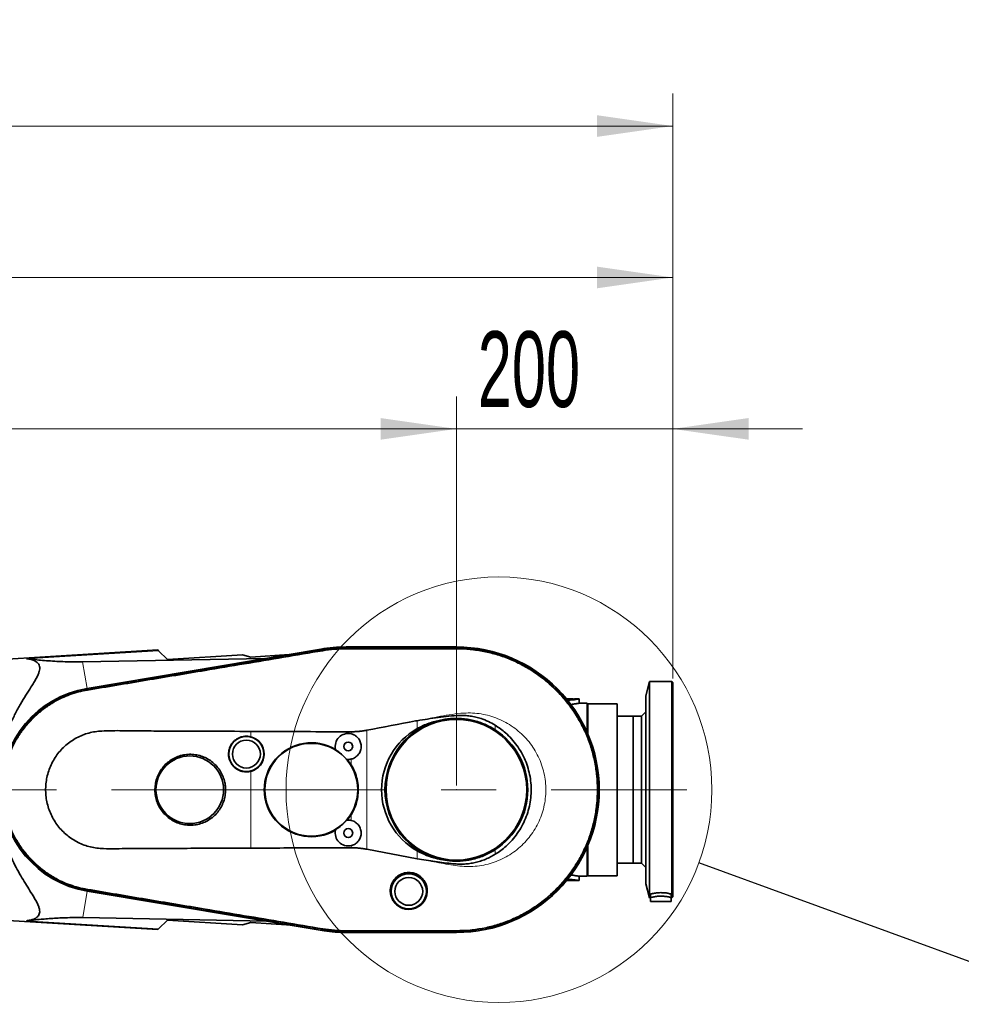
# Model space of a CAD drawing. Header units: millimetres. Extents: x 0 to 12118, y 0 to 8400.
# Tile 103 of 128: x 7864 to 8734, y 5270 to 6181. Entities that reach past the tile are written whole.
import ezdxf

# ---------------------------------------------------------------- set-up
doc = ezdxf.new("R2010")
doc.units = ezdxf.units.MM
doc.header["$LTSCALE"] = 20
doc.header["$PDSIZE"] = -1
doc.linetypes.add('CENTERX2', pattern=[20.32, 12.7, -2.54, 2.54, -2.54])
doc.styles.add('SLDTEXTSTYLE0', font='TXT', dxfattribs={"width": 0.605})
doc.dimstyles.new('SLDDIMSTYLE0', dxfattribs={"dimtxt": 70, "dimasz": 70, "dimexe": 0, "dimexo": 0.0625, "dimgap": 17.5, "dimtad": 1, "dimdec": 0, "dimrnd": 1e-09, "dimzin": 12, "dimdsep": 46, "dimtxsty": 'SLDTEXTSTYLE0', "dimsah": 1, "dimcen": 0.09, "dimadec": 0, "dimazin": 3, "dimtfac": 1, "dimtofl": 0, "dimtmove": 0, "dimatfit": 3, "dimfxl": 1, "dimfrac": 2, "dimtolj": 1, "dimtzin": 12, "dimarcsym": 0})
doc.dimstyles.new('SLDDIMSTYLE1', dxfattribs={"dimtxt": 70, "dimasz": 70, "dimexe": 0, "dimexo": 0.0625, "dimgap": 17.5, "dimtad": 1, "dimdec": 1, "dimrnd": 1e-09, "dimzin": 12, "dimdsep": 46, "dimtxsty": 'SLDTEXTSTYLE0', "dimsah": 1, "dimcen": 0.09, "dimadec": 0, "dimazin": 3, "dimtfac": 1, "dimtmove": 0, "dimatfit": 0, "dimfxl": 1, "dimfrac": 2, "dimtolj": 1, "dimtzin": 12, "dimarcsym": 0})
doc.dimstyles.new('SLDDIMSTYLE2', dxfattribs={"dimtxt": 70, "dimasz": 70, "dimexe": 0, "dimexo": 0.0625, "dimgap": 17.5, "dimtad": 1, "dimdec": 1, "dimrnd": 1e-09, "dimzin": 12, "dimdsep": 46, "dimtxsty": 'SLDTEXTSTYLE0', "dimsah": 1, "dimcen": 0.09, "dimadec": 0, "dimazin": 3, "dimtfac": 1, "dimtofl": 0, "dimtmove": 0, "dimatfit": 3, "dimfxl": 1, "dimfrac": 2, "dimtolj": 1, "dimtzin": 12, "dimarcsym": 0})
doc.dimstyles.new('SLDDIMSTYLE5', dxfattribs={"dimtxt": 0.18, "dimasz": 70, "dimexe": 0, "dimexo": 0.0625, "dimgap": 0, "dimtad": 0, "dimtih": 1, "dimtoh": 1, "dimdec": 0, "dimrnd": 1e-09, "dimzin": 0, "dimdsep": 46, "dimtxsty": 'Standard', "dimblk1": 'NONE', "dimblk2": 'NONE', "dimsah": 1, "dimcen": 0.09, "dimadec": 0, "dimazin": 0, "dimtfac": 70, "dimtdec": 0, "dimtofl": 0, "dimtmove": 0, "dimatfit": 3, "dimldrblk": 'NONE', "dimfxl": 1, "dimfrac": 2, "dimtolj": 1, "dimtzin": 0, "dimarcsym": 0})

# ---------------------------------------------------------------- blocks, each defined once
blk = doc.blocks.new('_D')
at = {"color": 7, "linetype": 'Continuous', "lineweight": 0}
for p, q in [((6723.48, 5364.59), (6723.48, 6112.55)), ((8467.36, 5571.87), (8467.36, 6112.55)), ((6723.48, 6082.55), (8467.36, 6082.55))]:
    blk.add_line(p, q, dxfattribs=at)
at = {"color": 7, "linetype": 'Continuous', "lineweight": 18}
for points in [[(6723.48, 6082.55), (6793.48, 6072.55), (6793.48, 6092.55)], [(8467.36, 6082.55), (8397.36, 6092.55), (8397.36, 6072.55)]]:
    blk.add_solid(points, dxfattribs=at)
at = {"color": 7, "linetype": 'Continuous', "lineweight": 18, "insert": (7560.71, 6172.78), "char_height": 70, "attachment_point": 1, "style": 'SLDTEXTSTYLE0'}
blk.add_mtext('*)', dxfattribs=at)
blk = doc.blocks.new('_D_1')
at = {"color": 7, "linetype": 'Continuous', "lineweight": 0}
for p, q in [((8267.36, 5472.87), (8267.36, 5832.55)), ((8467.36, 5571.87), (8467.36, 5832.55)), ((8267.36, 5802.55), (8147.36, 5802.55)), ((8267.36, 5802.55), (8467.36, 5802.55)), ((8467.36, 5802.55), (8587.36, 5802.55))]:
    blk.add_line(p, q, dxfattribs=at)
at = {"color": 7, "linetype": 'Continuous', "lineweight": 18}
for points in [[(8267.36, 5802.55), (8197.36, 5812.55), (8197.36, 5792.55)], [(8467.36, 5802.55), (8537.36, 5792.55), (8537.36, 5812.55)]]:
    blk.add_solid(points, dxfattribs=at)
at = {"color": 7, "linetype": 'Continuous', "lineweight": 18, "insert": (8287.15, 5892.78), "char_height": 70, "attachment_point": 1, "style": 'SLDTEXTSTYLE0'}
blk.add_mtext('200', dxfattribs=at)
blk = doc.blocks.new('_D_2')
at = {"color": 7, "linetype": 'Continuous', "lineweight": 0}
for p, q in [((7124.86, 5272.87), (7124.86, 5832.55)), ((8267.36, 5472.87), (8267.36, 5832.55)), ((7124.86, 5802.55), (8267.36, 5802.55))]:
    blk.add_line(p, q, dxfattribs=at)
at = {"color": 7, "linetype": 'Continuous', "lineweight": 18}
for points in [[(7124.86, 5802.55), (7194.86, 5792.55), (7194.86, 5812.55)], [(8267.36, 5802.55), (8197.36, 5812.55), (8197.36, 5792.55)]]:
    blk.add_solid(points, dxfattribs=at)
at = {"color": 7, "linetype": 'Continuous', "lineweight": 18, "insert": (7661.4, 5892.78), "char_height": 70, "attachment_point": 1, "style": 'SLDTEXTSTYLE0'}
blk.add_mtext('*)', dxfattribs=at)
blk = doc.blocks.new('_D_10')
at = {"color": 7, "linetype": 'Continuous', "lineweight": 0}
for p, q in [((6844.76, 5525.37), (6844.76, 5972.55)), ((8467.36, 5571.87), (8467.36, 5972.55)), ((6844.76, 5942.55), (8467.36, 5942.55))]:
    blk.add_line(p, q, dxfattribs=at)
at = {"color": 7, "linetype": 'Continuous', "lineweight": 18}
for points in [[(6844.76, 5942.55), (6914.76, 5932.55), (6914.76, 5952.55)], [(8467.36, 5942.55), (8397.36, 5952.55), (8397.36, 5932.55)]]:
    blk.add_solid(points, dxfattribs=at)
at = {"color": 7, "linetype": 'Continuous', "lineweight": 18, "insert": (7621.35, 6032.78), "char_height": 70, "attachment_point": 1, "style": 'SLDTEXTSTYLE0'}
blk.add_mtext('*)', dxfattribs=at)
blk = doc.blocks.new('_None')

msp = doc.modelspace()

# ---------------------------------------------------------------- linework, layer by layer
at = {"color": 7, "linetype": 'Continuous', "lineweight": 35}
for p, q in [((8267.357397, 5600.870777), (8165.357397, 5600.870777)), ((8165.357397, 5600.713553), (8267.357397, 5600.713553)), ((8165.357397, 5599.501911), (8165.360919, 5599.501909)), ((8267.345515, 5599.503984), (8267.357397, 5599.504003)), ((7991.420071, 5598.229459), (7789.357397, 5585.870777)), ((7921.847726, 5587.120536), (8090.206861, 5590.202298)), ((8141.946783, 5598.913731), (7925.984288, 5562.5522)), ((7926.063378, 5562.406064), (8143.540837, 5598.895988)), ((7991.420071, 5598.229459), (7992.180052, 5597.469478)), ((7992.180052, 5597.469478), (8000.282276, 5589.367254)), ((8069.70041, 5593.631327), (8000.282276, 5589.367254)), ((8077.357397, 5591.618488), (8069.70041, 5593.631327)), ((8077.357397, 5591.618488), (8112.782529, 5594.003356)), ((8143.738329, 5597.70277), (8143.74097, 5597.703214)), ((8445.857397, 5568.870777), (8442.357397, 5555.808599)), ((8466.357397, 5568.870777), (8445.857397, 5568.870777)), ((8445.857397, 5468.870777), (8445.857397, 5568.870777)), ((8467.357397, 5567.870777), (8466.357397, 5568.870777)), ((8466.357397, 5468.870777), (8466.357397, 5568.870777)), ((8467.357397, 5468.870777), (8467.357397, 5567.870777)), ((7926.257067, 5561.251689), (7926.268688, 5561.253628)), ((8442.357397, 5468.870777), (8442.357397, 5555.808599)), ((8369.180774, 5552.870777), (8375.357397, 5552.870777)), ((8369.613126, 5552.236891), (8371.357397, 5552.32885)), ((8371.357397, 5551.703439), (8370.065377, 5551.634065)), ((8375.357397, 5552.69264), (8375.357397, 5552.870777)), ((8380.857397, 5552.870777), (8376.801462, 5552.870777)), ((8388.357397, 5548.870777), (8380.838851, 5548.870777)), ((8380.857397, 5548.86733), (8380.857397, 5552.867628)), ((8388.357397, 5548.870777), (8388.357397, 5521.624924)), ((8388.857397, 5548.370777), (8388.357397, 5547.870777)), ((8415.857397, 5548.370777), (8388.857397, 5548.370777)), ((8388.857397, 5548.370777), (8388.857397, 5520.462927)), ((8415.857397, 5548.370777), (8415.857397, 5389.370777)), ((8430.657397, 5536.870777), (8415.857397, 5536.870777)), ((8438.357397, 5536.870777), (8430.657397, 5536.870777)), ((8430.657397, 5536.870777), (8430.657397, 5400.870777)), ((8430.657397, 5468.870777), (8430.657397, 5536.870777)), ((8442.357397, 5540.870777), (8438.357397, 5536.870777)), ((8438.357397, 5468.870777), (8438.357397, 5536.870777)), ((8155.775748, 5505.729854), (8155.674918, 5506.128575)), ((8166.498394, 5496.901562), (8166.088741, 5496.938027)), ((8430.657397, 5400.870777), (8430.657397, 5468.870777)), ((8438.357397, 5400.870777), (8438.357397, 5468.870777)), ((8442.357397, 5381.932955), (8442.357397, 5468.870777)), ((8445.857397, 5368.870777), (8445.857397, 5468.870777)), ((8466.357397, 5368.870777), (8466.357397, 5468.870777)), ((8467.357397, 5369.870777), (8467.357397, 5468.870777)), ((8166.088741, 5440.803526), (8166.498394, 5440.839992)), ((8155.674918, 5431.612979), (8155.775748, 5432.011699)), ((8388.857397, 5417.278626), (8388.857397, 5389.370777)), ((8231.093294, 5405.025006), (8184.568192, 5413.809663)), ((8388.357397, 5416.11663), (8388.357397, 5388.870777)), ((8415.857397, 5400.870777), (8430.657397, 5400.870777)), ((8430.657397, 5400.870777), (8438.357397, 5400.870777)), ((8438.357397, 5400.870777), (8442.357397, 5396.870777)), ((8388.357397, 5389.870777), (8388.857397, 5389.370777)), ((8375.357397, 5384.870777), (8369.180774, 5384.870777)), ((8371.357397, 5385.412704), (8369.489842, 5385.511219)), ((8371.357397, 5386.038114), (8369.990669, 5386.1115)), ((8375.357397, 5384.870777), (8375.357397, 5385.050166)), ((8376.801462, 5384.870777), (8380.857397, 5384.870777)), ((8380.806611, 5388.870777), (8388.357397, 5388.870777)), ((8380.857397, 5384.873926), (8380.857397, 5388.880274)), ((8388.857397, 5389.370777), (8415.857397, 5389.370777)), ((8442.357397, 5381.932955), (8445.857397, 5368.870777)), ((8143.540837, 5338.845566), (7926.063378, 5375.335489)), ((7926.089723, 5375.171663), (8145.071882, 5338.555082)), ((7926.269478, 5376.487936), (7926.25709, 5376.490002)), ((8446.857397, 5369.12648), (8446.857397, 5372.381173)), ((8465.857397, 5369.12648), (8465.857397, 5372.381173)), ((8445.857397, 5368.870777), (8446.857397, 5368.870777)), ((8446.857397, 5369.12648), (8446.857397, 5365.570777)), ((8446.857397, 5365.570777), (8465.857397, 5365.570777)), ((8465.857397, 5369.12648), (8465.857397, 5365.570777)), ((8465.857397, 5368.870777), (8466.357397, 5368.870777)), ((8466.357397, 5368.870777), (8467.357397, 5369.870777)), ((7789.357397, 5351.870777), (7991.420071, 5339.512094)), ((8092.004501, 5347.428618), (7921.984122, 5350.61849)), ((8000.282276, 5348.374299), (7992.180052, 5340.272075)), ((8000.282276, 5348.374299), (8069.723523, 5344.108807)), ((8069.723523, 5344.108807), (8077.357397, 5346.132531)), ((8077.357397, 5346.132531), (8114.827371, 5343.612346)), ((7992.180052, 5340.272075), (7991.420071, 5339.512094)), ((8143.740969, 5340.038339), (8143.738329, 5340.038783)), ((8165.36092, 5338.239643), (8165.357397, 5338.239642)), ((8267.357397, 5337.028), (8165.357397, 5337.028)), ((8165.357397, 5336.870777), (8267.357397, 5336.870777)), ((8267.357397, 5338.23875), (8267.352256, 5338.238754))]:
    msp.add_line(p, q, dxfattribs=at)
at = {"color": 8, "linetype": 'Continuous', "lineweight": 18}
for p, q in [((8165.357397, 5599.501911), (8165.357397, 5600.713553)), ((8165.357397, 5598.94486), (8165.360919, 5599.501909)), ((8267.345515, 5599.503984), (8267.357397, 5598.946228)), ((8267.357397, 5599.504003), (8267.357397, 5600.713553)), ((7992.180052, 5597.469478), (7869.976119, 5590.041746)), ((8143.74097, 5597.703214), (8143.540837, 5598.895988)), ((8143.833341, 5597.152689), (8143.738329, 5597.70277)), ((7921.847726, 5587.120536), (7925.984288, 5562.5522)), ((7926.257067, 5561.251689), (7926.063378, 5562.406064)), ((7926.352889, 5560.680597), (7926.268688, 5561.253628)), ((8371.357397, 5551.703439), (8371.357397, 5552.32885)), ((8231.093294, 5525.359133), (8231.093294, 5532.716801)), ((8303.295591, 5528.4841), (8303.295591, 5524.228217)), ((8077.357397, 5517.865696), (8077.357397, 5522.837683)), ((8170.127733, 5520.546617), (8170.127733, 5522.495518)), ((8184.568192, 5523.930677), (8184.568192, 5413.809663)), ((8170.127733, 5491.920009), (8170.127733, 5497.194937)), ((8077.357397, 5414.902596), (8077.357397, 5485.875858)), ((8170.127733, 5440.546617), (8170.127733, 5445.821545)), ((8170.127733, 5415.244742), (8170.127733, 5417.194937)), ((8231.093294, 5405.025006), (8231.093294, 5412.38242)), ((8303.295591, 5413.513336), (8303.295591, 5409.255228)), ((8371.357397, 5385.412704), (8371.357397, 5386.038114)), ((7921.984122, 5350.61849), (7926.089723, 5375.171663)), ((7926.25709, 5376.490002), (7926.063378, 5375.335489)), ((7926.352904, 5377.061046), (7926.269478, 5376.487936)), ((7992.180052, 5340.272075), (7869.976119, 5347.699808)), ((8143.740969, 5340.038339), (8143.540837, 5338.845566)), ((8143.833341, 5340.588864), (8143.738329, 5340.038783)), ((8165.357397, 5338.796693), (8165.36092, 5338.239643)), ((8165.357397, 5338.239642), (8165.357397, 5337.028)), ((8267.357397, 5338.796109), (8254.702446, 5338.797561)), ((8267.357397, 5338.796109), (8267.352256, 5338.238754)), ((8267.357397, 5338.23875), (8267.357397, 5337.028))]:
    msp.add_line(p, q, dxfattribs=at)
at = {"color": 7, "linetype": 'CENTERX2', "lineweight": 18}
msp.add_line((6729.298699, 5468.870777), (8480.237368, 5468.870777), dxfattribs=at)
at = {"color": 7, "linetype": 'Continuous', "lineweight": 18}
msp.add_circle((8306.67242, 5468.870777), 196.774009, dxfattribs=at)
at = {"color": 7, "linetype": 'Continuous', "lineweight": 35}
for centre, radius in [((8267.357397, 5468.870777), 65), ((8073.257397, 5501.870777), 16.25), ((8073.257397, 5501.870777), 12.919423), ((8133.257397, 5468.870777), 42.904701), ((8167.357397, 5508.870777), 4.15), ((8020.957397, 5468.870777), 31.231495), ((8167.357397, 5428.870777), 4.15), ((8223.357397, 5374.870777), 16.25), ((8223.357397, 5374.870777), 12.857133)]:
    msp.add_circle(centre, radius, dxfattribs=at)
for centre, radius, start, end in [((8165.357397, 5459.870777), 141, 90, 99.557232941), ((8165.357397, 5468.870777), 131.842777, 90, 99.524774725), ((8267.357397, 5468.870777), 132, 270, 90), ((8267.357397, 5468.870777), 131.842777, 270, 90), ((7941.757397, 5468.870777), 95, 99.557232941, 260.507244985), ((7941.757397, 5468.870777), 94.842777, 99.524774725, 260.475225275), ((8267.357397, 5468.870777), 66, 102.588917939, 257.411082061), ((8073.257397, 5501.870777), 16.512039, 284.377155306, 75.622844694), ((8167.357397, 5508.870777), 12, 76.652214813, 193.209766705), ((8267.357397, 5468.870777), 66, 302.991737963, 57.008262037), ((8133.257397, 5468.870777), 43.482051, 58.965238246, 301.034761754), ((8133.257397, 5468.870777), 43.193376, 40.526864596, 58.577951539), ((8167.357397, 5508.870777), 12, 265.895049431, 283.347785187), ((8133.257397, 5468.870777), 43.482051, 32.011274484, 40.13957789), ((8133.257397, 5468.870777), 43.482051, 319.86042211, 327.988725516), ((8133.257397, 5468.870777), 43.193376, 301.422048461, 319.473135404), ((8167.357397, 5428.870777), 12, 76.652214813, 94.104950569), ((8167.357397, 5428.870777), 12, 166.790233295, 283.347785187), ((8165.357397, 5468.870777), 131.842777, 260.475225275, 270), ((8165.357397, 5459.870777), 123, 260.507244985, 270)]:
    msp.add_arc(centre, radius, start, end, dxfattribs=at)
msp.add_ellipse((8263.399078, 5468.870777), major_axis=(65.164527, 0), ratio=0.998153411, start_param=2.0895028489, end_param=4.1936824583, dxfattribs=at)
for points, knots in [([(8143.74097, 5597.703214), (8147.312054, 5598.215711), (8152.679908, 5598.986068), (8159.908469, 5599.433605), (8163.540036, 5599.479129), (8165.357397, 5599.501911)], [0, 0, 0, 0, 0.4982158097, 0.7488899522, 1, 1, 1, 1]), ([(8165.360919, 5599.501909), (8172.031156, 5599.501966), (8185.37138, 5599.502078), (8205.381601, 5599.50242), (8225.713853, 5599.500439), (8242.872935, 5599.506447), (8256.857501, 5599.496095), (8263.849724, 5599.501355), (8267.345515, 5599.503984)], [0, 0, 0, 0, 0.19621165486, 0.39241595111, 0.58862009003, 0.79430644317, 0.89716262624, 1, 1, 1, 1]), ([(8267.357397, 5599.504003), (8270.731574, 5599.431827), (8277.480188, 5599.287469), (8287.579546, 5598.062352), (8297.597967, 5596.091629), (8307.47572, 5593.318713), (8317.110167, 5589.795682), (8326.625515, 5585.444876), (8335.931607, 5580.229592), (8344.988717, 5574.124092), (8353.537064, 5567.237046), (8361.514974, 5559.619123), (8368.833172, 5551.365524), (8375.426785, 5542.537293), (8381.234122, 5533.172706), (8386.242153, 5523.343114), (8390.41663, 5513.131602), (8393.717341, 5502.617504), (8396.098416, 5491.857171), (8397.570866, 5480.922306), (8398.130667, 5469.902879), (8397.764549, 5458.933913), (8396.474978, 5448.095182), (8394.299523, 5437.399204), (8391.206428, 5426.869451), (8387.218549, 5416.582377), (8382.39075, 5406.661808), (8376.754706, 5397.191024), (8370.32194, 5388.241834), (8363.153383, 5379.853667), (8355.312876, 5372.089902), (8346.859149, 5365.018524), (8337.826842, 5358.703366), (8328.286516, 5353.161565), (8318.31898, 5348.43074), (8308.217835, 5344.63961), (8298.062573, 5341.762699), (8287.930343, 5339.749955), (8277.670768, 5338.47441), (8270.791543, 5338.31722), (8267.357397, 5338.23875)], [0, 0, 0, 0, 0.0246708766, 0.0493436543, 0.074272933, 0.0992790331, 0.1242850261, 0.1492141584, 0.1757082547, 0.2022023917, 0.2289950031, 0.2558833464, 0.2827717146, 0.30956436, 0.3363594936, 0.3632503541, 0.3901412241, 0.4169363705, 0.4437357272, 0.4706308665, 0.4975260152, 0.5243253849, 0.5507881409, 0.577250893, 0.6040487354, 0.6309423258, 0.6578359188, 0.6846337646, 0.7114341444, 0.7383303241, 0.7652265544, 0.7920270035, 0.8188252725, 0.8457193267, 0.8726134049, 0.8994117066, 0.9245201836, 0.9497079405, 0.9748939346, 1, 1, 1, 1]), ([(7869.976119, 5347.699808), (7871.285885, 5347.892774), (7873.738601, 5348.25413), (7876.822776, 5349.253267), (7879.28424, 5350.552082), (7881.015398, 5352.165162), (7881.984379, 5354.043975), (7882.327651, 5356.093019), (7882.088709, 5358.631476), (7881.079488, 5361.730326), (7879.314258, 5365.401143), (7876.701927, 5369.937606), (7873.257652, 5375.469263), (7869.053497, 5382.137162), (7864.691865, 5389.291476), (7860.262022, 5397.16956), (7855.969749, 5405.863318), (7851.922042, 5415.407933), (7848.379922, 5425.498808), (7845.522095, 5435.929003), (7843.458077, 5446.618041), (7842.177932, 5457.425405), (7841.70283, 5468.38706), (7842.104318, 5479.359365), (7843.315245, 5490.196816), (7845.288287, 5500.762999), (7847.982308, 5510.930919), (7851.267774, 5520.641643), (7855.155553, 5530.146431), (7859.637035, 5539.342959), (7864.548289, 5548.173885), (7869.49985, 5556.363304), (7873.609711, 5562.873589), (7876.79151, 5567.964775), (7879.054096, 5571.861966), (7880.755191, 5575.282047), (7881.829349, 5578.236749), (7882.309972, 5580.754802), (7882.20369, 5583.007998), (7881.417813, 5584.942321), (7880.040247, 5586.562421), (7877.802754, 5588.0851), (7874.509608, 5589.348943), (7871.487811, 5589.810731), (7869.976119, 5590.041746)], [0, 0, 0, 0, 0.020291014, 0.0379976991, 0.0557363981, 0.0734030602, 0.0882133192, 0.1030741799, 0.1178876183, 0.1371143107, 0.1564225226, 0.1757011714, 0.2036830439, 0.231758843, 0.2598614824, 0.2878800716, 0.3185348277, 0.3493220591, 0.3800703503, 0.410671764, 0.4399896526, 0.4693929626, 0.4986970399, 0.5280317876, 0.5574662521, 0.5868142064, 0.6160909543, 0.6454458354, 0.6747449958, 0.70683552, 0.7390473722, 0.771259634, 0.8033507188, 0.8222668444, 0.8412003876, 0.8600861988, 0.8755376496, 0.8910255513, 0.906454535, 0.9219370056, 0.937479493, 0.9529828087, 0.9764790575, 1, 1, 1, 1]), ([(7869.976119, 5590.041746), (7872.073413, 5589.803249), (7876.267756, 5589.326284), (7883.007502, 5588.666534), (7890.181019, 5588.064044), (7897.669425, 5587.575217), (7904.286573, 5587.277489), (7909.720639, 5587.129121), (7913.811009, 5587.071903), (7917.846902, 5587.063207), (7920.510634, 5587.101376), (7921.847726, 5587.120536)], [0, 0, 0, 0, 0.1530008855, 0.3059837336, 0.4603702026, 0.6146738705, 0.7496624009, 0.8181594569, 0.8866295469, 0.9430923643, 1, 1, 1, 1]), ([(7926.268688, 5561.253628), (7932.85004, 5562.359235), (7946.011962, 5564.570316), (7965.755731, 5567.873571), (8005.239389, 5574.491344), (8051.354775, 5582.217095), (8097.495499, 5589.949975), (8123.919908, 5594.38068), (8137.132189, 5596.595407), (8143.738329, 5597.70277)], [0, 0, 0, 0, 0.0907946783, 0.181578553, 0.2723574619, 0.635472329, 0.8177361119, 0.9088680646, 1, 1, 1, 1]), ([(7926.25709, 5376.490002), (7922.952641, 5377.150952), (7916.343137, 5378.472974), (7906.642383, 5381.840738), (7897.21729, 5386.252073), (7888.230938, 5391.778562), (7879.909262, 5398.261202), (7872.387901, 5405.658781), (7865.733783, 5413.842987), (7860.027354, 5422.716088), (7855.378077, 5432.186151), (7851.807558, 5442.111951), (7849.358965, 5452.374508), (7848.105762, 5462.851118), (7848.021968, 5473.401238), (7849.108558, 5483.89692), (7851.394056, 5494.198035), (7854.807201, 5504.180597), (7859.306521, 5513.724814), (7864.872902, 5522.688988), (7871.398477, 5530.979237), (7878.80347, 5538.496049), (7887.02306, 5545.109823), (7895.922319, 5550.777471), (7905.497483, 5555.444318), (7915.624327, 5559.099141), (7922.713023, 5560.534214), (7926.257067, 5561.251689)], [0, 0, 0, 0, 0.0384081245, 0.0768232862, 0.1168119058, 0.1569281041, 0.1969168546, 0.2369061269, 0.2770228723, 0.3170120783, 0.3570031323, 0.3971216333, 0.4371126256, 0.4771110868, 0.5172371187, 0.5572355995, 0.5972320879, 0.6373561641, 0.6773527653, 0.7173513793, 0.7574776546, 0.7974764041, 0.8374682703, 0.8775877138, 0.9175797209, 0.9587933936, 1, 1, 1, 1]), ([(8371.357397, 5552.32885), (8372.375849, 5552.408519), (8374.412772, 5552.567858), (8376.215685, 5552.787657), (8377.020089, 5552.891602), (8376.819775, 5552.865944), (8376.801462, 5552.863599)], [0, 0, 0, 0, 0.3227454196, 0.6454972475, 0.967590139, 1, 1, 1, 1]), ([(8380.839668, 5552.867628), (8380.812252, 5552.862691), (8380.755849, 5552.852535), (8380.15437, 5552.746887), (8379.185773, 5552.585909), (8377.82822, 5552.378284), (8376.083462, 5552.144482), (8373.934444, 5551.899096), (8372.226449, 5551.76942), (8371.357397, 5551.703439)], [0, 0, 0, 0, 0.1293137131, 0.2660357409, 0.4066685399, 0.5444458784, 0.6861152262, 0.8402909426, 1, 1, 1, 1]), ([(8372.957798, 5547.778633), (8373.176694, 5547.79646), (8374.140809, 5547.874977), (8375.663598, 5548.057185), (8377.440283, 5548.29476), (8378.895563, 5548.523156), (8379.987835, 5548.710775), (8380.640554, 5548.829981), (8380.912577, 5548.881072), (8380.844894, 5548.868443), (8380.838851, 5548.867316)], [0, 0, 0, 0, 0.0450272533, 0.1983196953, 0.3559409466, 0.5112068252, 0.6710171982, 0.8254075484, 0.9844129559, 1, 1, 1, 1]), ([(8231.093294, 5532.716801), (8237.547793, 5533.760985), (8247.244006, 5535.329601), (8260.253849, 5536.99785), (8268.48951, 5537.626818), (8275.1317, 5537.549852), (8280.193462, 5537.073017), (8285.238019, 5536.105925), (8290.865795, 5534.497216), (8296.99821, 5532.113864), (8301.186462, 5529.699786), (8303.295591, 5528.4841)], [0, 0, 0, 0, 0.2645715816, 0.3974502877, 0.5301994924, 0.5979061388, 0.6655840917, 0.7352966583, 0.8050227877, 0.9018129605, 1, 1, 1, 1]), ([(8184.568192, 5523.930677), (8199.58732, 5526.835853), (8215.083073, 5529.833223), (8230.61554, 5532.630754), (8231.093294, 5532.716801)], [0, 0, 0, 0, 0.9692415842, 1, 1, 1, 1]), ([(8231.093294, 5525.359133), (8232.879763, 5526.317481), (8236.466933, 5528.24181), (8241.982423, 5530.431566), (8247.489437, 5532.165661), (8251.140765, 5532.910453), (8252.972402, 5533.284067)], [0, 0, 0, 0, 0.260069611, 0.5222110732, 0.7603240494, 1, 1, 1, 1]), ([(8252.972402, 5533.284067), (8254.64082, 5533.617566), (8257.977655, 5534.284566), (8263.10552, 5534.796815), (8268.297124, 5534.933893), (8273.611023, 5534.646857), (8278.966842, 5533.91773), (8284.379571, 5532.721117), (8289.717356, 5531.045009), (8296.180929, 5528.448849), (8300.548817, 5525.857687), (8303.295591, 5524.228217)], [0, 0, 0, 0, 0.0972773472, 0.1945545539, 0.2942662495, 0.3939778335, 0.4984273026, 0.6028767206, 0.7103707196, 0.8178647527, 1, 1, 1, 1]), ([(8303.295591, 5528.4841), (8304.935722, 5527.409258), (8308.215951, 5525.259595), (8313.290812, 5521.115263), (8318.433096, 5516.040251), (8323.386766, 5509.899809), (8327.635341, 5503.249315), (8331.093422, 5496.15233), (8333.744079, 5488.714792), (8335.554391, 5481.027159), (8336.470336, 5473.181573), (8336.511689, 5465.282928), (8335.676776, 5457.425881), (8333.943861, 5449.71549), (8331.366389, 5442.244653), (8327.976273, 5435.104907), (8323.788049, 5428.403342), (8318.886206, 5422.204945), (8313.707978, 5416.997184), (8308.48988, 5412.668828), (8305.02702, 5410.393094), (8303.295591, 5409.255228)], [0, 0, 0, 0, 0.0412864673, 0.0825721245, 0.1377966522, 0.193197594, 0.2484234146, 0.303698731, 0.3591501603, 0.4144254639, 0.4697219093, 0.5251942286, 0.5804901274, 0.6358157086, 0.6913178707, 0.7466436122, 0.8019582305, 0.8574491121, 0.9127629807, 0.9563815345, 1, 1, 1, 1]), ([(8077.357397, 5522.837683), (8064.014471, 5522.895999), (8037.328557, 5523.012631), (8004.220503, 5522.974194), (7978.037021, 5523.301624), (7958.77643, 5523.511034), (7943.918435, 5523.551171), (7933.492668, 5522.702003), (7927.568136, 5521.421206), (7921.820431, 5519.51877), (7916.333236, 5516.958171), (7911.163034, 5513.811063), (7906.356193, 5510.102281), (7901.992441, 5505.854486), (7898.117331, 5501.133404), (7894.790294, 5496.011369), (7892.073679, 5490.54169), (7889.978046, 5484.806949), (7888.524167, 5478.869247), (7887.755235, 5472.798525), (7887.658906, 5466.676014), (7888.236111, 5460.576513), (7889.505386, 5454.580999), (7891.429079, 5448.762454), (7893.982783, 5443.196351), (7897.156547, 5437.965345), (7900.888186, 5433.124117), (7905.130939, 5428.730842), (7909.848872, 5424.860447), (7914.963519, 5421.54211), (7920.422346, 5418.802405), (7926.167646, 5416.704213), (7932.12146, 5415.241387), (7940.033954, 5414.384396), (7949.813508, 5414.290377), (7961.419413, 5414.446676), (7977.846594, 5414.678197), (7999.096295, 5414.625605), (8033.869199, 5414.765499), (8059.960353, 5414.847752), (8077.357397, 5414.902596)], [0, 0, 0, 0, 0.0905940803, 0.1811885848, 0.2248437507, 0.2684994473, 0.3121352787, 0.3258359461, 0.3395803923, 0.3532806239, 0.3669761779, 0.3807149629, 0.3944110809, 0.408221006, 0.4220751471, 0.4358851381, 0.4496720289, 0.4635028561, 0.4772900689, 0.4911059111, 0.5049657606, 0.5187817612, 0.5326180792, 0.546498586, 0.5603348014, 0.5741539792, 0.5880174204, 0.601836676, 0.6156306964, 0.6294690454, 0.643264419, 0.6571255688, 0.6710305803, 0.6848841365, 0.7111837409, 0.737503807, 0.7638243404, 0.8228530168, 0.8818820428, 1, 1, 1, 1]), ([(8077.357397, 5517.865696), (8076.447052, 5518.051313), (8074.626362, 5518.422547), (8071.825487, 5518.395242), (8069.074669, 5517.922621), (8066.437867, 5516.994982), (8063.999246, 5515.631741), (8061.817727, 5513.885373), (8059.96757, 5511.791168), (8058.48672, 5509.421001), (8057.433745, 5506.832046), (8056.820682, 5504.10495), (8056.683887, 5501.313035), (8057.008007, 5498.536492), (8057.803062, 5495.856518), (8059.027965, 5493.343754), (8060.665282, 5491.07814), (8062.652825, 5489.112532), (8064.94753, 5487.517408), (8067.47379, 5486.318729), (8070.165319, 5485.581031), (8073.504891, 5485.193342), (8075.890584, 5485.615995), (8077.357397, 5485.875858)], [0, 0, 0, 0, 0.0462935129, 0.0925870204, 0.1388804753, 0.1851739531, 0.2314689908, 0.2777640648, 0.324065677, 0.3703673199, 0.4166763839, 0.462985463, 0.5092995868, 0.555613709, 0.6019293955, 0.6482450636, 0.6945587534, 0.7408724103, 0.7871806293, 0.8334888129, 0.8797894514, 0.9260900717, 1, 1, 1, 1]), ([(8077.357397, 5522.837683), (8090.699805, 5522.787613), (8117.384621, 5522.687471), (8148.307884, 5522.499294), (8165.88907, 5522.496251), (8170.127733, 5522.495518)], [0, 0, 0, 0, 0.4314657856, 0.8629316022, 1, 1, 1, 1]), ([(8170.127733, 5522.495518), (8171.3317, 5522.512737), (8173.743029, 5522.547223), (8177.360797, 5522.831693), (8180.977547, 5523.270615), (8183.370268, 5523.710465), (8184.568192, 5523.930677)], [0, 0, 0, 0, 0.2482799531, 0.4972596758, 0.7483014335, 1, 1, 1, 1]), ([(8170.127733, 5520.546617), (8170.933622, 5520.301256), (8173.026685, 5519.664003), (8175.958184, 5517.550134), (8178.351934, 5514.2313), (8179.504726, 5510.286337), (8179.289018, 5506.188941), (8177.729917, 5502.390199), (8175.002878, 5499.333582), (8172.235033, 5497.767684), (8170.532805, 5497.305032), (8170.127733, 5497.194937)], [0, 0, 0, 0, 0.0787874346, 0.204627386, 0.3306310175, 0.4567003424, 0.5826622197, 0.7085605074, 0.8345573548, 0.9606303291, 1, 1, 1, 1]), ([(8054.032715, 5468.870777), (8053.93813, 5466.997378), (8053.74896, 5463.250592), (8052.279113, 5457.814447), (8049.97271, 5452.727233), (8046.857226, 5448.115822), (8043.003572, 5444.110969), (8038.549362, 5440.803535), (8033.599304, 5438.314703), (8028.318768, 5436.680352), (8022.842497, 5435.978756), (8017.334602, 5436.188253), (8011.947329, 5437.338689), (8006.823461, 5439.358232), (8002.119146, 5442.225583), (7997.94336, 5445.830255), (7994.440801, 5450.099581), (7991.67908, 5454.895542), (7989.774005, 5460.099119), (7988.745558, 5465.555893), (7988.664428, 5471.113259), (7989.497877, 5476.614541), (7991.261397, 5481.892912), (7993.868974, 5486.807591), (7997.279734, 5491.199102), (8001.361875, 5494.962094), (8006.025339, 5497.96358), (8011.109185, 5500.149469), (8016.48691, 5501.426857), (8021.991183, 5501.799587), (8027.473583, 5501.222248), (8032.782337, 5499.752375), (8037.761164, 5497.395266), (8042.289178, 5494.25101), (8046.217012, 5490.37645), (8049.462261, 5485.901935), (8051.90326, 5480.9335), (8053.280431, 5476.308278), (8053.930889, 5472.255868), (8053.998773, 5469.999141), (8054.032715, 5468.870777)], [0, 0, 0, 0, 0.027344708, 0.0546892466, 0.0816762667, 0.1086628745, 0.1355883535, 0.1625133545, 0.1893416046, 0.2161695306, 0.2429086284, 0.2696477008, 0.2963462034, 0.3230449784, 0.3497688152, 0.376493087, 0.4032946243, 0.430096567, 0.4569921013, 0.4838878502, 0.5108538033, 0.5378196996, 0.5648053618, 0.5917907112, 0.6187380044, 0.645684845, 0.6725494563, 0.699413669, 0.7261845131, 0.7529551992, 0.7796629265, 0.806370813, 0.8330762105, 0.8597820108, 0.8865480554, 0.9133145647, 0.9401770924, 0.9670399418, 0.983519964, 1, 1, 1, 1]), ([(8170.127733, 5445.821545), (8171.131498, 5447.590416), (8173.139164, 5451.128396), (8175.285436, 5457.248708), (8176.596474, 5463.96189), (8176.821292, 5471.25453), (8175.797211, 5478.550297), (8173.657566, 5485.606321), (8171.287573, 5489.845444), (8170.127733, 5491.920009)], [0, 0, 0, 0, 0.1256011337, 0.2512191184, 0.3992141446, 0.5472173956, 0.7002785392, 0.853320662, 1, 1, 1, 1]), ([(8170.127733, 5440.546617), (8170.933622, 5440.301256), (8173.026685, 5439.664003), (8175.958184, 5437.550134), (8178.351934, 5434.2313), (8179.504726, 5430.286337), (8179.289018, 5426.188941), (8177.729917, 5422.390199), (8175.002878, 5419.333582), (8172.235033, 5417.767684), (8170.532805, 5417.305032), (8170.127733, 5417.194937)], [0, 0, 0, 0, 0.0787874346, 0.204627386, 0.3306310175, 0.4567003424, 0.5826622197, 0.7085605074, 0.8345573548, 0.9606303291, 1, 1, 1, 1]), ([(8170.127733, 5415.244742), (8159.568081, 5415.224501), (8138.826439, 5415.184744), (8107.903183, 5415.019082), (8087.539327, 5414.941424), (8077.357397, 5414.902596)], [0, 0, 0, 0, 0.3414750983, 0.6707375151, 1, 1, 1, 1]), ([(8184.568192, 5413.809663), (8183.386214, 5414.027132), (8181.019305, 5414.462612), (8177.419451, 5414.902652), (8173.785778, 5415.191709), (8171.348238, 5415.227047), (8170.127733, 5415.244742)], [0, 0, 0, 0, 0.2483579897, 0.4973361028, 0.7483103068, 1, 1, 1, 1]), ([(8252.972402, 5404.457487), (8251.59287, 5404.733707), (8247.11381, 5405.630538), (8239.638076, 5407.975344), (8233.959924, 5410.90392), (8231.093294, 5412.38242)], [0, 0, 0, 0, 0.1805824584, 0.5863147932, 1, 1, 1, 1]), ([(8303.295591, 5409.255228), (8301.860265, 5408.409663), (8298.989645, 5406.718552), (8294.400037, 5404.61167), (8289.61994, 5402.853348), (8284.703156, 5401.515669), (8279.739012, 5400.606705), (8274.716108, 5400.101044), (8269.620218, 5400.092718), (8263.400787, 5400.528038), (8256.110552, 5401.293396), (8244.957201, 5402.727668), (8236.641371, 5404.105654), (8231.093294, 5405.025006)], [0, 0, 0, 0, 0.067222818, 0.134444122, 0.2035599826, 0.2726741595, 0.3399171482, 0.4071547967, 0.4762784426, 0.5454669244, 0.6589604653, 0.7724684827, 1, 1, 1, 1]), ([(8303.295591, 5413.513336), (8301.740055, 5412.555952), (8298.628983, 5410.641184), (8293.633804, 5408.247524), (8288.4206, 5406.236741), (8283.051514, 5404.683394), (8277.624752, 5403.59872), (8272.12692, 5402.963107), (8266.545015, 5402.802953), (8260.100994, 5403.120719), (8255.613344, 5403.962252), (8252.972402, 5404.457487)], [0, 0, 0, 0, 0.1042991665, 0.2085982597, 0.3159272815, 0.4232562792, 0.5275557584, 0.6318552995, 0.7391834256, 0.8465117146, 1, 1, 1, 1]), ([(8240.454986, 5374.870777), (8240.410431, 5376.103804), (8240.321344, 5378.569193), (8239.230373, 5382.009605), (8237.555743, 5385.047142), (8235.47134, 5387.542536), (8232.986453, 5389.562321), (8230.327536, 5391.033948), (8227.516054, 5391.983116), (8224.736611, 5392.439643), (8221.979879, 5392.429037), (8219.341313, 5392.012199), (8216.833412, 5391.195004), (8214.4854, 5390.020352), (8212.354299, 5388.499268), (8210.438571, 5386.64065), (8208.830993, 5384.48796), (8207.531275, 5382.021021), (8206.645419, 5379.332515), (8206.19731, 5376.401281), (8206.275088, 5373.372173), (8206.917215, 5370.277093), (8208.15662, 5367.2917), (8209.966918, 5364.543938), (8212.299868, 5362.18023), (8214.95547, 5360.35035), (8217.847576, 5359.086524), (8220.684909, 5358.391646), (8223.47355, 5358.201112), (8226.058994, 5358.413289), (8228.507441, 5358.998946), (8230.806227, 5359.902249), (8232.943368, 5361.129113), (8234.953029, 5362.699269), (8236.73203, 5364.589836), (8238.296196, 5366.865442), (8239.489592, 5369.440354), (8240.259919, 5372.165655), (8240.392475, 5374.003898), (8240.454986, 5374.870777)], [0, 0, 0, 0, 0.0364044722, 0.0727893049, 0.1038987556, 0.1349873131, 0.1630151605, 0.1910276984, 0.2161607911, 0.2412883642, 0.2647174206, 0.2881479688, 0.3112193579, 0.3342964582, 0.3581778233, 0.3820674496, 0.4077218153, 0.4333855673, 0.4615023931, 0.4896271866, 0.5202960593, 0.5509658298, 0.5830662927, 0.6151508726, 0.6460190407, 0.6768546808, 0.7037790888, 0.7306833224, 0.7537414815, 0.7767999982, 0.7984717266, 0.8201517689, 0.8428844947, 0.8656280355, 0.8910679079, 0.9165183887, 0.9453765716, 0.9742406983, 1, 1, 1, 1]), ([(8373.130204, 5389.931473), (8373.819988, 5389.871592), (8375.252036, 5389.747275), (8377.009444, 5389.505153), (8378.554139, 5389.275126), (8379.748277, 5389.072968), (8380.511423, 5388.935657), (8380.868681, 5388.868666), (8380.82002, 5388.87777), (8380.806611, 5388.880279)], [0, 0, 0, 0, 0.1457586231, 0.3026067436, 0.4639318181, 0.6218876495, 0.7845265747, 0.9406265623, 1, 1, 1, 1]), ([(8380.839668, 5384.873926), (8380.812252, 5384.878863), (8380.755849, 5384.889019), (8380.15437, 5384.994666), (8379.185773, 5385.155644), (8377.82822, 5385.363269), (8376.083462, 5385.597071), (8373.934444, 5385.842458), (8372.226449, 5385.972133), (8371.357397, 5386.038114)], [0, 0, 0, 0, 0.1293137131, 0.2660357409, 0.4066685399, 0.5444458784, 0.6861152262, 0.8402909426, 1, 1, 1, 1]), ([(8376.801462, 5384.877955), (8376.726889, 5384.888098), (8376.569435, 5384.909513), (8374.847128, 5385.119696), (8372.874737, 5385.308562), (8371.591112, 5385.396663), (8371.357397, 5385.412704)], [0, 0, 0, 0, 0.2873834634, 0.6067826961, 0.9284054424, 1, 1, 1, 1]), ([(8143.738329, 5340.038783), (8140.447745, 5340.590703), (8130.576125, 5342.246443), (8107.542041, 5346.106394), (8063.071043, 5353.561645), (8012.816766, 5361.981688), (7969.543142, 5369.233099), (7944.814701, 5373.373012), (7932.451323, 5375.449611), (7926.269478, 5376.487936)], [0, 0, 0, 0, 0.04539445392, 0.13618154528, 0.3177553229, 0.65887701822, 0.82943774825, 0.91471673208, 1, 1, 1, 1]), ([(8465.857397, 5372.381173), (8464.931043, 5372.652018), (8463.53981, 5373.058783), (8461.126393, 5373.433293), (8459.204873, 5373.631672), (8457.195704, 5373.726438), (8454.504283, 5373.716302), (8451.22226, 5373.436722), (8448.465231, 5372.890873), (8447.230228, 5372.499365), (8446.857397, 5372.381173)], [0, 0, 0, 0, 0.1845938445, 0.2772298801, 0.3698628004, 0.4621531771, 0.5544426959, 0.7373693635, 0.9207152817, 1, 1, 1, 1]), ([(8465.857397, 5369.12648), (8465.824044, 5369.137654), (8464.96662, 5369.424912), (8463.385775, 5369.820683), (8460.986093, 5370.184434), (8458.835008, 5370.392678), (8455.915848, 5370.494216), (8452.335274, 5370.305474), (8449.041864, 5369.781018), (8447.502942, 5369.319906), (8446.857397, 5369.12648)], [0, 0, 0, 0, 0.0074585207, 0.1917373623, 0.2844685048, 0.3771967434, 0.5003488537, 0.6838883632, 0.8673978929, 1, 1, 1, 1]), ([(7921.984122, 5350.61849), (7919.898601, 5350.644468), (7915.687114, 5350.696928), (7909.196793, 5350.611797), (7902.512554, 5350.401436), (7895.759472, 5350.047511), (7889.426436, 5349.612552), (7882.993535, 5349.072164), (7876.477733, 5348.437887), (7872.144461, 5347.945963), (7869.976119, 5347.699808)], [0, 0, 0, 0, 0.0890482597, 0.1798234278, 0.3042891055, 0.4288959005, 0.5567838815, 0.6847071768, 0.8422294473, 1, 1, 1, 1]), ([(8165.357397, 5338.239642), (8161.750675, 5338.324442), (8156.329257, 5338.451908), (8149.126265, 5339.204982), (8145.537109, 5339.760392), (8143.740969, 5340.038339)], [0, 0, 0, 0, 0.4982159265, 0.7488896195, 1, 1, 1, 1]), ([(8267.352256, 5338.238754), (8260.682151, 5338.239104), (8247.342367, 5338.239803), (8227.332926, 5338.239512), (8206.999757, 5338.239674), (8186.342433, 5338.239248), (8172.354758, 5338.239512), (8165.36092, 5338.239643)], [0, 0, 0, 0, 0.1961962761, 0.3923800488, 0.5885628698, 0.7942814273, 1, 1, 1, 1])]:
    msp.add_open_spline(points, degree=3, knots=knots, dxfattribs=at)
at = {"color": 8, "linetype": 'Continuous', "lineweight": 18}
for points, knots in [([(7926.352889, 5560.680597), (7935.414398, 5562.20195), (7953.537392, 5565.244652), (7980.722938, 5569.79877), (8007.908027, 5574.35787), (8038.113712, 5579.422782), (8071.339932, 5584.99453), (8107.586687, 5591.073151), (8131.751123, 5595.126176), (8143.833341, 5597.152689)], [0, 0, 0, 0, 0.12500057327, 0.2500008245, 0.37500071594, 0.50000057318, 0.6666670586, 0.83333352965, 1, 1, 1, 1]), ([(8165.357397, 5598.94486), (8173.857401, 5598.945005), (8190.85741, 5598.945295), (8213.524086, 5598.944421), (8233.357428, 5598.945715), (8250.357456, 5598.943611), (8261.690749, 5598.945355), (8267.357397, 5598.946228)], [0, 0, 0, 0, 0.249999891, 0.4999997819, 0.6666662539, 0.8333330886, 1, 1, 1, 1]), ([(8267.357397, 5598.946228), (8271.627108, 5598.82847), (8280.14145, 5598.593647), (8292.793297, 5596.634044), (8305.203383, 5593.538072), (8317.247613, 5589.221829), (8328.796357, 5583.759436), (8339.756041, 5577.184835), (8350.027982, 5569.566192), (8359.493458, 5560.979341), (8368.069841, 5551.522184), (8375.683555, 5541.251597), (8382.258754, 5530.28613), (8387.714569, 5518.742745), (8392.024699, 5506.71158), (8395.132727, 5494.30718), (8397.011252, 5481.668216), (8397.639191, 5468.913566), (8397.018222, 5456.142279), (8395.143671, 5443.496132), (8392.049882, 5431.111729), (8387.748738, 5419.075615), (8382.287521, 5407.5129), (8375.72399, 5396.552669), (8368.123036, 5386.287338), (8359.541754, 5376.807199), (8350.076975, 5368.215166), (8339.828454, 5360.606383), (8328.87088, 5354.022582), (8317.315281, 5348.548816), (8305.293902, 5344.227785), (8292.900514, 5341.132589), (8280.214312, 5339.164188), (8271.64545, 5338.918871), (8267.357397, 5338.796109)], [0, 0, 0, 0, 0.031347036, 0.0625099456, 0.093796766, 0.1251778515, 0.156309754, 0.187477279, 0.2188904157, 0.250083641, 0.28118816, 0.3125045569, 0.3438284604, 0.3749392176, 0.4061252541, 0.4375386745, 0.4687048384, 0.499819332, 0.531176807, 0.5624603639, 0.5935606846, 0.6247776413, 0.656181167, 0.6873245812, 0.7184533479, 0.7498410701, 0.7810858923, 0.81218447, 0.8434367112, 0.8748192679, 0.9059450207, 0.9370931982, 0.9685200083, 1, 1, 1, 1]), ([(7926.352904, 5377.061046), (7923.669898, 5377.581819), (7918.32274, 5378.619703), (7910.519239, 5381.059243), (7902.945241, 5384.121999), (7894.85521, 5388.26983), (7886.466661, 5393.714928), (7878.069701, 5400.686382), (7870.546478, 5408.586587), (7863.996931, 5417.312133), (7858.509472, 5426.74393), (7854.161722, 5436.748796), (7851.011423, 5447.194666), (7849.100979, 5457.937432), (7848.458597, 5468.827168), (7849.091143, 5479.722957), (7850.994213, 5490.466365), (7854.132717, 5500.913649), (7858.472143, 5510.924626), (7863.952364, 5520.358473), (7870.491633, 5529.089864), (7878.00861, 5536.998855), (7886.39774, 5543.973175), (7894.783471, 5549.429784), (7902.858995, 5553.57998), (7910.432162, 5556.652439), (7918.270301, 5559.110631), (7923.656513, 5560.156851), (7926.352889, 5560.680597)], [0, 0, 0, 0, 0.0313505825, 0.0624808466, 0.0936644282, 0.1250306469, 0.1666966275, 0.2081874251, 0.2500193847, 0.291628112, 0.3331316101, 0.3749859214, 0.4165530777, 0.4580811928, 0.4999441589, 0.5414776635, 0.5830708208, 0.6248946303, 0.6664022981, 0.7080238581, 0.7498391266, 0.7913286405, 0.832980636, 0.8747785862, 0.905896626, 0.937061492, 0.9684925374, 1, 1, 1, 1]), ([(8231.093294, 5532.716801), (8234.678873, 5533.394954), (8241.852596, 5534.751746), (8252.587977, 5536.899086), (8263.380293, 5538.69343), (8273.287628, 5539.83663), (8282.303115, 5539.944661), (8290.306101, 5539.074667), (8298.162937, 5537.333251), (8305.767282, 5534.697682), (8313.033904, 5531.241794), (8319.895719, 5526.993883), (8326.240737, 5521.968691), (8331.996423, 5516.247316), (8337.060293, 5509.937642), (8341.343834, 5503.105726), (8344.823853, 5495.862465), (8347.464041, 5488.298466), (8349.207338, 5480.50607), (8350.073092, 5472.595842), (8350.055896, 5464.644404), (8349.125967, 5456.755446), (8347.330948, 5449.026885), (8344.692261, 5441.545314), (8341.215835, 5434.417413), (8336.977944, 5427.718897), (8332.019237, 5421.513399), (8326.374864, 5415.901879), (8320.135957, 5410.936374), (8313.369841, 5406.674467), (8306.142983, 5403.199049), (8298.557355, 5400.535856), (8290.704845, 5398.708773), (8282.669776, 5397.833979), (8274.5617, 5397.833389), (8263.232591, 5399.146692), (8248.788772, 5401.816462), (8236.991999, 5403.955453), (8231.093294, 5405.025006)], [0, 0, 0, 0, 0.0342608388, 0.0685461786, 0.1027783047, 0.1369665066, 0.1620758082, 0.1872669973, 0.2123778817, 0.2374745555, 0.262650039, 0.287746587, 0.3130343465, 0.3384045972, 0.3636924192, 0.3887115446, 0.4138119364, 0.4388306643, 0.4635954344, 0.4884394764, 0.5132039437, 0.5378992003, 0.5626733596, 0.5873688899, 0.6120558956, 0.6368210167, 0.6615090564, 0.6863644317, 0.7112980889, 0.7361544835, 0.7612356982, 0.7863953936, 0.8114764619, 0.8367557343, 0.8621235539, 0.8874326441, 0.9437132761, 1, 1, 1, 1]), ([(8143.833341, 5340.588864), (8131.75112, 5342.615378), (8107.586679, 5346.668405), (8071.339915, 5352.747023), (8038.113687, 5358.318776), (8007.907996, 5363.383688), (7980.722902, 5367.942826), (7953.537341, 5372.496708), (7935.414386, 5375.5396), (7926.352904, 5377.061046)], [0, 0, 0, 0, 0.1666664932, 0.3333329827, 0.4999994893, 0.6249993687, 0.749999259, 0.8749995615, 1, 1, 1, 1]), ([(8254.702446, 5338.797561), (8241.920764, 5338.797233), (8220.639084, 5338.796686), (8190.857397, 5338.796396), (8173.857397, 5338.796594), (8165.357397, 5338.796693)], [0, 0, 0, 0, 0.429179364, 0.7145896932, 1, 1, 1, 1])]:
    msp.add_open_spline(points, degree=3, knots=knots, dxfattribs=at)
for points in [[(8143.833341, 5597.152689), (8147.402061, 5597.674935), (8154.539503, 5598.719427), (8161.751432, 5598.869716), (8165.357397, 5598.94486)], [(8165.357397, 5338.796693), (8161.751432, 5338.871837), (8154.539503, 5339.022126), (8147.402061, 5340.066618), (8143.833341, 5340.588864)]]:
    msp.add_open_spline(points, degree=3, dxfattribs=at)
at = {"color": 7, "linetype": 'Continuous', "lineweight": 0}
msp.add_point((8267.357397, 5468.870777), dxfattribs=at)

# ---------------------------------------------------------------- dimensions: what is measured, and where the dimension line sits
at = {"color": 7, "linetype": 'Continuous', "lineweight": 18}
for base, p1, p2, dimstyle, picture, middle in [((8467.357397, 6082.550195), (6723.47741, 5360.586623), (8467.357397, 5567.870777), 'SLDDIMSTYLE0', '_D', (7595.417404, 6082.550195)), ((8467.357397, 5942.550195), (6844.757394, 5521.370777), (8467.357397, 5567.870777), 'SLDDIMSTYLE0', '_D_10', (7656.057396, 5942.550195)), ((8267.357397, 5802.550195), (7124.857394, 5268.870777), (8267.357397, 5468.870777), 'SLDDIMSTYLE2', '_D_2', (7696.107396, 5802.550195)), ((8467.357397, 5802.550195), (8267.357397, 5468.870777), (8467.357397, 5567.870777), 'SLDDIMSTYLE1', '_D_1', (8367.357397, 5802.550195))]:
    dim = msp.add_linear_dim(base=base, p1=p1, p2=p2, dimstyle=dimstyle, dxfattribs=at)
    dim.commit()
    dim.dimension.update_dxf_attribs({"geometry": picture, "text_midpoint": middle, "dimtype": 160})

# ---------------------------------------------------------------- leaders
at = {"color": 7, "linetype": 'Continuous', "lineweight": 18, "has_arrowhead": 0}
msp.add_leader([(8987.740435, 5219.785173), (8491.474884, 5401.283352)], dimstyle='SLDDIMSTYLE5', dxfattribs=at)

doc.saveas('drawing.dxf')
